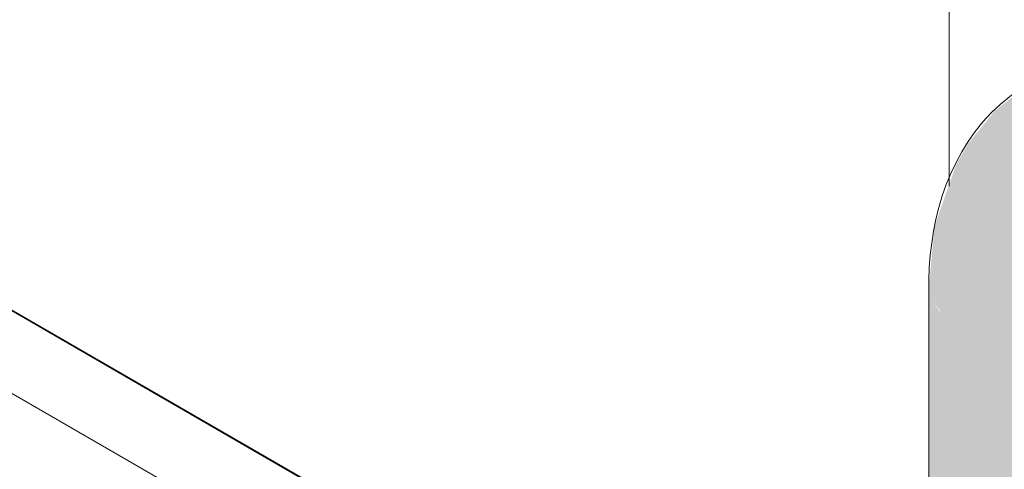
# Model space of a CAD drawing. Header units: metres. Extents: x -5.4 to 6.1, y -8 to 2.6.
# Tile 52 of 81: x 5.4871 to 5.682, y -6.1861 to -6.0972. Entities that reach past the tile are written whole.
import ezdxf

# ---------------------------------------------------------------- set-up
doc = ezdxf.new("R2010")
doc.units = ezdxf.units.M
for name, color, linetype, lineweight in [('A-WALL-PATT', 7, 'Continuous', 5), ('P-SANR-FIXT', 7, 'Continuous', 5), ('Q-CASE', 7, 'Continuous', 5)]:
    doc.layers.add(name, color=color, linetype=linetype, lineweight=lineweight)

# ---------------------------------------------------------------- blocks, each defined once
blk = doc.blocks.new('TAMPO GRANITO2 - TAMPO GRANITO-2002902-ISO_BANHEIRO')
at = {"layer": 'Q-CASE', "true_color": 0x6b6b6b}
h = blk.add_hatch(dxfattribs=at)
h.set_pattern_fill('FP_15', color=251, style=0, pattern_type=2)
h.set_pattern_definition([(0, (5.601, -7.367999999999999), (0.24384, 0.0352), [0.01006, -0.17282, 0.01006, -0.17282, -0.97536]), (0, (5.601, -7.367999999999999), (0.24384, 0.0352), [-0.36576, 0.01006, -0.3557, 0.01006, -0.17282, -0.42672]), (0, (5.601, -7.367999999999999), (0.24384, 0.0352), [-0.9144, 0.01006, -0.11186, 0.01006, -0.29474]), (135, (5.693, -7.351), (-0.1747119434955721, 0.1043265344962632), [0.007109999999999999, -0.1222, 0.007109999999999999, -0.1222, -0.6896800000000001]), (135, (5.693, -7.351), (-0.1747119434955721, 0.1043265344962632), [-0.25863, 0.007109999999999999, -0.25152, 0.007109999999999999, -0.1222, -0.30174]), (135, (5.693, -7.351), (-0.1747119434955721, 0.1043265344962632), [-0.64658, 0.007109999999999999, -0.0791, 0.007109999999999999, -0.20841]), (225, (5.723, -7.28), (-0.06912675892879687, -0.1395121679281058), [0.007109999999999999, -0.1222, 0.007109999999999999, -0.1222, -0.6896800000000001]), (225, (5.723, -7.28), (-0.06912675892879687, -0.1395121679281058), [-0.25863, 0.007109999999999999, -0.25152, 0.007109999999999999, -0.1222, -0.30174]), (225, (5.723, -7.28), (-0.06912675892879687, -0.1395121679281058), [-0.64658, 0.007109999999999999, -0.0791, 0.007109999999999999, -0.20841])])
h.paths.add_polyline_path([(7.268889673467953, -6.608371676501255), (7.587087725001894, -6.424659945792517), (7.333185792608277, -6.278069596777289), (7.333185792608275, -6.294399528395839), (7.559928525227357, -6.425309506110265), (7.255872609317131, -6.600856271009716), (7.267031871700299, -6.607299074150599)])
h.paths.add_polyline_path([(7.301185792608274, -6.27592431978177), (7.301185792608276, -6.25959438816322), (7.022527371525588, -6.098710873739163), (7.008385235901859, -6.10687583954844), (7.203284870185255, -6.219401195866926), (7.206845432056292, -6.220117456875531), (7.213686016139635, -6.222444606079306), (7.218866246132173, -6.225110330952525), (7.221742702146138, -6.227218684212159), (7.223226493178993, -6.22973800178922), (7.223226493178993, -6.230914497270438), (7.287377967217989, -6.267952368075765)])
h = blk.add_hatch(dxfattribs=at)
h.set_pattern_fill('FP_16', color=251, style=0, pattern_type=2)
h.set_pattern_definition([(329.9999999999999, (7.397, -4.655), (0.1724252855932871, -0.04977064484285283), [0.00821, -0.14111, 0.00821, -0.14111, -0.79638]), (329.9999999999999, (7.397, -4.655), (0.1724252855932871, -0.04977064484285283), [-0.29864, 0.00821, -0.29043, 0.00821, -0.14111, -0.34842]), (329.9999999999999, (7.397, -4.655), (0.1724252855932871, -0.04977064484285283), [-0.7466, 0.00821, -0.09133, 0.00821, -0.24066]), (111.206, (7.462000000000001, -4.667), (-0.1235427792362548, 0.2188618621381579), [0.00983, -0.16892, 0.00983, -1.122]), (111.206, (7.462000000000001, -4.667), (-0.1235427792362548, 0.2188618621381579), [-0.18858, -0.16892, 0.00983, -0.34767, -0.59583]), (111.206, (7.462000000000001, -4.667), (-0.1235427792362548, 0.2188618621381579), [-0.715, 0.00983, -0.16892, 0.00983, -0.40725]), (111.206, (7.462000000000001, -4.667), (-0.1235427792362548, 0.2188618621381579), [-0.9035799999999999, -0.10934, 0.00983, -0.28809]), (234.896, (7.484, -4.58), (-0.04887660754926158, -0.169088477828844), [0.00618, -0.10625, 0.00618, -0.70591]), (234.896, (7.484, -4.58), (-0.04887660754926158, -0.169088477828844), [-0.11862, -0.10625, 0.00618, -0.21869, -0.37479]), (234.896, (7.484, -4.58), (-0.04887660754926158, -0.169088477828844), [-0.44975, 0.00618, -0.10625, 0.00618, -0.25617]), (234.896, (7.484, -4.58), (-0.04887660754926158, -0.169088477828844), [-0.5683699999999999, -0.06877, 0.00618, -0.18121])])
h.paths.add_polyline_path([(7.489217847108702, -6.466134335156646), (7.559928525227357, -6.425309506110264), (7.33318579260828, -6.294399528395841), (7.333185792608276, -6.376049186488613), (7.482462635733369, -6.462234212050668)])
h.paths.add_polyline_path([(7.301185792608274, -6.357573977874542), (7.301185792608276, -6.27592431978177), (7.222933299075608, -6.230745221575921), (7.213992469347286, -6.261459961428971), (7.230391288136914, -6.259896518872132), (7.240418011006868, -6.260333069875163), (7.247725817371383, -6.262894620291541), (7.255399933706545, -6.266575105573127), (7.263280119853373, -6.274330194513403), (7.269206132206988, -6.284780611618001), (7.272094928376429, -6.295823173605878), (7.273268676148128, -6.31089093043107), (7.273268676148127, -6.341456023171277), (7.292870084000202, -6.352772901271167)])
h.paths.add_polyline_path([(7.252618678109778, -6.329533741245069), (7.252490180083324, -6.306237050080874), (7.251747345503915, -6.297802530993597), (7.249130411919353, -6.290177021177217), (7.247704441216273, -6.287575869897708), (7.243344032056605, -6.283317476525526), (7.236939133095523, -6.280526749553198), (7.23091937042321, -6.280359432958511), (7.207721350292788, -6.283003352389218), (7.20311982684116, -6.298028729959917), (7.202614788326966, -6.298981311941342), (7.20093970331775, -6.299696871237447), (7.22513906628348, -6.31366837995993)])
h.paths.add_polyline_path([(7.172526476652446, -6.283292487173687), (7.184137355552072, -6.243405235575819), (7.129238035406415, -6.249756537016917), (7.127939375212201, -6.2511581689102), (7.125074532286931, -6.255896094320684), (7.172346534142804, -6.283188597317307)])
h.paths.add_polyline_path([(7.11388763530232, -6.249437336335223), (7.123140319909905, -6.234473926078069), (7.124555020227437, -6.233728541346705), (7.189034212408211, -6.22658289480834), (7.191206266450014, -6.220270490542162), (7.191474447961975, -6.219764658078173), (7.194824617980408, -6.218763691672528), (7.200004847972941, -6.21881931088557), (7.203284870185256, -6.219401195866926), (7.008385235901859, -6.10687583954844), (7.008385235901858, -6.188525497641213), (7.109683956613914, -6.247010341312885)])
at = {"layer": 'Q-CASE'}
for p, q in [((7.301185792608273, -6.259594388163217), (7.022527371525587, -6.098710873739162)), ((7.008385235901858, -6.106875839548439), (7.203284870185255, -6.219401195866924))]:
    blk.add_line(p, q, dxfattribs=at)
blk = doc.blocks.new('BARRA DE APOIO EM AÇO INOX 40cm - 2310_C_040_POL_Aço Inox Polido POL-V3-ISO_BANHEIRO')
at = {"layer": 'P-SANR-FIXT', "true_color": 0xf4f4f4}
for points in [[(7.317185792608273, -6.159447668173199), (7.321326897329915, -6.159132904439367), (7.325185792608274, -6.158210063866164), (7.328499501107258, -6.156742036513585), (7.329520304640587, -6.148378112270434), (7.332640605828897, -6.141644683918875), (7.336920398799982, -6.137959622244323), (7.341617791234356, -6.136966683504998), (7.342968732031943, -6.131609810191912), (7.346769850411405, -6.123048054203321), (7.352401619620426, -6.114088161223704), (7.354574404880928, -6.111517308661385), (7.346769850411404, -6.108236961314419), (7.338334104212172, -6.106321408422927), (7.329242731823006, -6.106683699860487), (7.32127407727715, -6.109634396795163), (7.314241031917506, -6.115256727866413), (7.309004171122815, -6.121667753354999), (7.30657950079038, -6.125901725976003), (7.302346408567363, -6.138024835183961), (7.301185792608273, -6.150210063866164), (7.301730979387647, -6.152600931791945), (7.303701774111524, -6.15510905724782), (7.30587208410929, -6.156742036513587), (7.309185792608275, -6.158210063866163), (7.313044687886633, -6.159132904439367), (7.315639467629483, -6.15933013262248)], [(7.317185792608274, -6.393997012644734), (7.321326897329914, -6.393682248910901), (7.326801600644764, -6.392043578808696), (7.328499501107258, -6.391291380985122), (7.328499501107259, -6.156742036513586), (7.323574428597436, -6.158595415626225), (7.320040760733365, -6.159230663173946), (7.315639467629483, -6.15933013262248), (7.311409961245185, -6.158741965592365), (7.308062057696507, -6.157712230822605), (7.305872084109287, -6.156742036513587), (7.303329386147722, -6.15482886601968), (7.301730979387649, -6.152600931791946), (7.301185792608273, -6.150210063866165), (7.301217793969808, -6.38489974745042), (7.301730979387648, -6.387150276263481), (7.303329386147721, -6.38937821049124), (7.305872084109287, -6.391291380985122), (7.309185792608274, -6.3927594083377), (7.313044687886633, -6.393682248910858), (7.315649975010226, -6.393880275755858)]]:
    blk.add_hatch(color=7, dxfattribs=at).paths.add_polyline_path(points)
at = {"layer": 'P-SANR-FIXT'}
blk.add_line((7.301185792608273, -6.150210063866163), (7.301185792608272, -6.3847594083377), dxfattribs=at)
blk.add_polyline3d([(7.32127407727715, -6.109634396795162, 0), (7.319191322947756, -6.110935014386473, 0), (7.317205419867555, -6.112374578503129, 0), (7.315326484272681, -6.113943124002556, 0), (7.313562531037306, -6.115629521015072, 0), (7.31191931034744, -6.117422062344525, 0), (7.310400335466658, -6.119309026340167, 0), (7.309007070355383, -6.121279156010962, 0), (7.307739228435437, -6.123322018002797, 0), (7.306595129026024, -6.125428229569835, 0), (7.305572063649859, -6.127589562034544, 0), (7.304666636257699, -6.129798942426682, 0), (7.303875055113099, -6.13205038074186, 0), (7.303193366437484, -6.134338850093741, 0), (7.302617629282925, -6.136660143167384, 0), (7.30214403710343, -6.139010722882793, 0), (7.301768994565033, -6.141387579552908, 0), (7.301489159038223, -6.143788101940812, 0), (7.301301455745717, -6.146209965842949, 0), (7.301203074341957, -6.148651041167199, 0), (7.301185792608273, -6.150210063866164, 0)], dxfattribs=at)

msp = doc.modelspace()

# ---------------------------------------------------------------- hatches: boundary and pattern name
at = {"layer": 'A-WALL-PATT', "true_color": 0x808080}
h = msp.add_hatch(dxfattribs=at)
h.set_pattern_fill('FP_22', color=8, style=0, pattern_type=2)
h.set_pattern_definition([(329.9999999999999, (3.973867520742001, -6.017), (2.868798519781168e-06, 0.244944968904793), []), (90, (3.973867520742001, -6.017), (-0.28284, 0.1633), [])])
h.paths.add_polyline_path([(5.952955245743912, -7.15950686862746), (5.952955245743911, -6.522639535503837), (5.883369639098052, -6.562814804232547), (5.883369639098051, -6.72741324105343), (5.876634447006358, -6.725856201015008), (5.858956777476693, -6.715649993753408), (5.858956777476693, -6.641282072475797), (5.803208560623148, -6.609095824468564), (5.634757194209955, -6.706351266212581), (5.438447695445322, -6.593233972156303), (5.426481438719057, -6.587034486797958), (5.40807790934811, -6.575477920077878), (5.086042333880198, -6.389550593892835), (4.91017927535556, -6.491085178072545), (4.895539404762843, -6.549007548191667), (5.936976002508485, -7.150281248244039)])
h.paths.add_polyline_path([(5.858956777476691, -6.618188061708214), (5.858956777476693, -6.576909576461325), (5.823208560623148, -6.597548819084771), (5.852898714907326, -6.614690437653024)])
h.paths.add_polyline_path([(4.921197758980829, -6.447773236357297), (5.088143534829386, -6.351387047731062), (5.088143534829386, -6.249531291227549), (5.065051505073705, -6.26286348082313), (5.062562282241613, -6.287055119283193), (5.061934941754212, -6.289369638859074), (5.060090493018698, -6.293065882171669), (5.057001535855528, -6.297130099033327), (5.053302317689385, -6.300252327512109), (5.047650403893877, -6.303740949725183), (4.99360620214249, -6.334590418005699), (4.986522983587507, -6.336730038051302), (4.982080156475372, -6.337566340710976), (4.977664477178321, -6.337877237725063), (4.971686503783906, -6.337809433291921), (4.965691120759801, -6.337018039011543), (4.963109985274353, -6.336252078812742), (4.956109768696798, -6.334348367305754), (4.95538079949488, -6.335222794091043), (4.95538079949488, -6.346783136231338), (4.945379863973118, -6.352717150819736), (4.922321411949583, -6.44335633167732)])
h.paths.add_polyline_path([(4.268613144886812, -5.033463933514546), (4.26958726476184, -5.033463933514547), (4.269109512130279, -5.033427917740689)])
h.paths.add_polyline_path([(5.952955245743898, -6.424659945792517), (5.952955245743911, -5.689813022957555), (4.373209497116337, -4.777746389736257), (4.373209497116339, -5.319729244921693), (4.379395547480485, -5.320701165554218), (4.389216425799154, -5.326372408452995), (4.398447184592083, -5.335582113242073), (4.405974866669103, -5.347224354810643), (4.410882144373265, -5.359875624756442), (4.412587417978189, -5.372027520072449), (4.410882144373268, -5.382213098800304), (4.405967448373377, -5.389204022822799), (4.385923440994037, -5.398634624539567), (4.381589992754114, -5.39965986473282), (4.374093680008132, -5.398832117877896), (4.373209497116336, -5.398832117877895), (4.372955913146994, -5.486376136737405), (4.372395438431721, -5.49194931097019), (4.367351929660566, -5.503514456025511), (4.362127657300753, -5.509180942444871), (4.355665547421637, -5.512683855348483), (4.347671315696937, -5.513743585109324), (4.341479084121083, -5.513762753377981), (4.332392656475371, -5.511011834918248), (4.321499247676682, -5.504395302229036), (4.312842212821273, -5.496404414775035), (4.304845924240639, -5.487027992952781), (4.298482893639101, -5.476246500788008), (4.293895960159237, -5.465736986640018), (4.290558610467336, -5.455756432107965), (4.288758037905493, -5.441800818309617), (4.288758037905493, -5.100835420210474), (4.286891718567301, -5.089691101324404), (4.285169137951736, -5.089179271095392), (4.282458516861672, -5.086321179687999), (4.280772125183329, -5.079281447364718), (4.277222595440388, -5.081330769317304), (4.275307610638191, -5.080225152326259), (4.27508611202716, -5.05581317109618), (4.274056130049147, -5.050967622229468), (4.267790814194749, -5.046693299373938), (4.267192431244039, -5.044996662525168), (4.267168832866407, -5.044011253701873), (4.265426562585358, -5.043005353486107), (4.264771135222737, -5.041825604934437), (4.264947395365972, -5.038411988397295), (4.266603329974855, -5.035504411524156), (4.269109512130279, -5.033361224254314), (4.271501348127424, -5.033008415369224), (4.270896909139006, -5.031079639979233), (4.259107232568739, -4.961123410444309), (4.250768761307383, -4.959533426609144), (4.243723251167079, -4.956908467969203), (4.23478671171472, -4.950774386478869), (4.230989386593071, -4.946661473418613), (4.227775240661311, -4.942308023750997), (4.225129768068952, -4.936768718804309), (4.222839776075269, -4.930188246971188), (4.245231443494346, -4.897776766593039), (4.246903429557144, -4.897787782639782), (4.250572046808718, -4.899293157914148), (4.255878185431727, -4.902145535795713), (4.269215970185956, -4.910669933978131), (4.281822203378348, -4.920104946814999), (4.286280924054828, -4.9240121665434), (4.288881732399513, -4.926846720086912), (4.289370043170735, -4.9283311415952), (4.281296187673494, -4.940017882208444), (4.299081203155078, -5.044454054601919), (4.302701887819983, -5.042363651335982), (4.324492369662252, -5.054944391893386), (4.324492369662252, -5.076989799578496), (4.30035481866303, -5.090925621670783), (4.302519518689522, -5.101847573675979), (4.302758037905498, -5.103939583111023), (4.303059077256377, -5.443733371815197), (4.303681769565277, -5.451527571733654), (4.306373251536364, -5.460587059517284), (4.312133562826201, -5.472523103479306), (4.316869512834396, -5.479912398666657), (4.323457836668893, -5.487930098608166), (4.332392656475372, -5.494968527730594), (4.340712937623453, -5.499455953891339), (4.347892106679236, -5.500398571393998), (4.352544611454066, -5.498959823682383), (4.356243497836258, -5.495531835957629), (4.358130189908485, -5.492017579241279), (4.359209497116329, -5.482248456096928), (4.359039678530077, -5.39759522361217), (4.358261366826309, -5.400083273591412), (4.356319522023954, -5.402163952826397), (4.35492810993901, -5.402782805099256), (4.353930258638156, -5.402993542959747), (4.351665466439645, -5.402261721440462), (4.338452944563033, -5.394798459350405), (4.338043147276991, -5.411997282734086), (4.337374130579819, -5.412916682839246), (4.334292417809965, -5.414415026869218), (4.332148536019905, -5.414418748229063), (4.32920488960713, -5.413447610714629), (4.327680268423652, -5.411638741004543), (4.327327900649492, -5.397020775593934), (4.32562879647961, -5.39583764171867), (4.322032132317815, -5.391077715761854), (4.320849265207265, -5.388745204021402), (4.319963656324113, -5.384099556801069), (4.307373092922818, -5.376530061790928), (4.306742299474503, -5.373667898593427), (4.308545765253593, -5.369482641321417), (4.310711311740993, -5.367950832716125), (4.311470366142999, -5.367598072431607), (4.313008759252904, -5.367661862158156), (4.327517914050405, -5.37569559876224), (4.32792541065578, -5.358709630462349), (4.328771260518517, -5.357559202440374), (4.330509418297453, -5.356539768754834), (4.332739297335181, -5.356207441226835), (4.336547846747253, -5.356954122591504), (4.33816978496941, -5.358747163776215), (4.338463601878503, -5.3638905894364), (4.341846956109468, -5.361203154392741), (4.342411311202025, -5.360809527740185), (4.341250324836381, -5.352918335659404), (4.341097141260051, -5.348898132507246), (4.342033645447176, -5.342478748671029), (4.343188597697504, -5.339559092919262), (4.346465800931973, -5.334071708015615), (4.347848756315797, -5.33279323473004), (4.352402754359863, -5.329353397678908), (4.359209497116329, -5.324592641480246), (4.35920949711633, -4.769663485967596), (4.030749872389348, -4.580027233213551), (4.030749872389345, -5.791522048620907), (4.224492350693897, -5.903683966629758), (4.232452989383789, -5.910067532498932), (4.238890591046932, -5.921954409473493), (4.239851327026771, -5.929578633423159), (4.239851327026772, -5.939833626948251), (4.238784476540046, -5.945746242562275), (4.236525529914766, -5.950880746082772), (4.233512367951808, -5.95499963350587), (4.223135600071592, -5.963132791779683), (4.051955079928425, -6.061963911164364), (4.527766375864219, -6.336386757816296), (4.532914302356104, -6.332502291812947), (4.543136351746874, -6.325444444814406), (4.555908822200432, -6.317855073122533), (4.572068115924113, -6.309629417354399), (4.581473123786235, -6.305513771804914), (4.596545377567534, -6.299646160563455), (4.612374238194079, -6.294423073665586), (4.69277112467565, -6.271832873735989), (4.734854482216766, -6.260287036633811), (4.724368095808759, -6.254232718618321), (4.724368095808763, -6.237902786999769), (4.759723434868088, -6.217490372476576), (4.769449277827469, -6.222754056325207), (4.766921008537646, -6.21727068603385), (4.765842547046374, -6.21019292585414), (4.762704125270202, -6.182859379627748), (4.759178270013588, -6.152168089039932), (4.753996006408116, -6.095466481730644), (4.748330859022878, -6.01004231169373), (4.747100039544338, -5.984797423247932), (4.745460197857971, -5.947058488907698), (4.744168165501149, -5.942808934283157), (4.743789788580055, -5.94016381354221), (4.744057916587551, -5.935731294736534), (4.746196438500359, -5.928263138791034), (4.749044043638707, -5.922999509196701), (4.75227784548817, -5.918820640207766), (4.759362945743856, -5.913226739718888), (4.764322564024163, -5.910275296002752), (4.779357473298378, -5.901482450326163), (4.801087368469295, -5.889394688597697), (4.8236624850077, -5.877024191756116), (4.825859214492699, -5.876560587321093), (4.83338690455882, -5.875488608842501), (4.836044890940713, -5.875763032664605), (4.840961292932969, -5.876242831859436), (4.645225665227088, -5.762856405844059), (4.638552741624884, -5.757823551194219), (4.630918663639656, -5.748189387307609), (4.629388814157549, -5.745359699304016), (4.626985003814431, -5.738313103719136), (4.625926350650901, -5.730604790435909), (4.627073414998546, -5.722875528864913), (4.63048123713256, -5.713966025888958), (4.637899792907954, -5.704539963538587), (4.64657881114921, -5.698071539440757), (4.644985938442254, -5.689139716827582), (4.644913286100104, -5.687177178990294), (4.645058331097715, -5.682057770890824), (4.647208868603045, -5.674325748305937), (4.649858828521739, -5.6704823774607), (4.653000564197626, -5.667548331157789), (4.656323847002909, -5.665272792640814), (4.659126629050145, -5.66378667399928), (4.665200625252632, -5.661409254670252), (4.674321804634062, -5.662842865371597), (4.684019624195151, -5.668443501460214), (4.6931351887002, -5.67753877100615), (4.700782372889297, -5.689587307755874), (4.705521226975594, -5.702293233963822), (4.706960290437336, -5.714348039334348), (4.705099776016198, -5.724032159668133), (4.699882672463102, -5.730851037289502), (4.690825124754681, -5.735378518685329), (4.686984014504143, -5.736450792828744), (4.681043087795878, -5.736364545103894), (4.675555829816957, -5.734525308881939), (4.671106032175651, -5.732355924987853), (4.6645093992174, -5.727342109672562), (4.662823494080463, -5.72568609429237), (4.659278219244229, -5.728762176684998), (4.658128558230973, -5.731298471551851), (4.660174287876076, -5.734013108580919), (4.6659119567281, -5.738227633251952), (5.092187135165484, -5.983993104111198), (5.102178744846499, -5.987676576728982), (5.109526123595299, -5.988930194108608), (5.119590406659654, -5.989384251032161), (5.128689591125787, -5.988404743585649), (5.136815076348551, -5.986565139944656), (5.142824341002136, -5.9839931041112), (5.141374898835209, -5.975730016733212), (5.141302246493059, -5.973767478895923), (5.141447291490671, -5.968648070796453), (5.143597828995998, -5.96091604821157), (5.146247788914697, -5.957072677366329), (5.149389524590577, -5.95413863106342), (5.1531687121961, -5.951562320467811), (5.155515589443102, -5.950376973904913), (5.161589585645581, -5.947999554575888), (5.170710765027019, -5.949433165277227), (5.180408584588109, -5.955033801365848), (5.18982352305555, -5.964592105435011), (5.197171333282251, -5.976177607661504), (5.20191018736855, -5.988883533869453), (5.203349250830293, -6.00093833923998), (5.20180225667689, -6.010176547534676), (5.196271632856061, -6.017441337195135), (5.187070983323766, -6.022021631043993), (5.183372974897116, -6.023041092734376), (5.177211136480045, -6.022894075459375), (5.171944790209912, -6.021115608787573), (5.167494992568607, -6.018946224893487), (5.160850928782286, -6.013885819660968), (5.158860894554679, -6.011938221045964), (5.151429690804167, -6.015352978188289), (5.142830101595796, -6.018132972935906), (5.130448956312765, -6.020567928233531), (5.11990026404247, -6.021426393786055), (5.109269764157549, -6.02104346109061), (5.099897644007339, -6.01989012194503), (5.087418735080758, -6.016769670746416), (5.073830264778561, -6.011065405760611), (5.077098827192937, -6.015301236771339), (5.078886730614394, -6.018039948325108), (5.080308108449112, -6.021804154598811), (5.081802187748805, -6.029906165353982), (5.079499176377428, -6.038721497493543), (5.074161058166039, -6.141917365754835), (5.068939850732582, -6.223668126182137), (5.191217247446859, -6.15307123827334), (5.190342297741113, -6.150943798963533), (5.189994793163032, -6.14600602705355), (5.190342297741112, -6.142536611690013), (5.192316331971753, -6.136354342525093), (5.194743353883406, -6.131584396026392), (5.197016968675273, -6.128192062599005), (5.199794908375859, -6.124952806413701), (5.212678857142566, -6.117514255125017), (5.212549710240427, -6.109052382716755), (5.211674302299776, -6.108128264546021), (5.210356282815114, -6.106199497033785), (5.209344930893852, -6.104093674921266), (5.208709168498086, -6.101954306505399), (5.208492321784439, -6.099927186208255), (5.208709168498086, -6.098150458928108), (5.209344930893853, -6.096745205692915), (5.211674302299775, -6.095046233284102), (5.212678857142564, -6.094466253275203), (5.212678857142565, -6.081768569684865), (5.215153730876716, -6.08033970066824), (5.278637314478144, -6.116991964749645), (5.278637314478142, -6.243729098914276), (5.374252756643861, -6.188525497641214), (5.374252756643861, -6.10687583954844), (5.388394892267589, -6.098710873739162), (5.667053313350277, -6.25959438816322), (5.667053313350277, -6.150210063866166), (5.668371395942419, -6.137573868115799), (5.673138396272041, -6.124539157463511), (5.675896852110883, -6.120227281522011), (5.680901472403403, -6.114320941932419), (5.688282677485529, -6.109134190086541), (5.695179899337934, -6.10643323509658), (5.704201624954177, -6.104970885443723), (5.708693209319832, -6.10512208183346), (5.721412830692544, -6.107515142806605), (5.72328385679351, -6.108374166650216), (5.729088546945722, -6.103575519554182), (5.732180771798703, -6.101361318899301), (5.741574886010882, -6.097756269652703), (5.751243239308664, -6.09804450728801), (5.760753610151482, -6.101956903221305), (5.765232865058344, -6.106111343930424), (5.768048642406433, -6.112335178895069), (5.769009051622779, -6.120204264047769), (5.768048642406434, -6.129182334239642), (5.765232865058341, -6.138657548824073), (5.760753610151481, -6.14798418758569), (5.754916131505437, -6.156526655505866), (5.748118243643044, -6.163702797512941), (5.740823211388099, -6.169023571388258), (5.733528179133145, -6.172126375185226), (5.726730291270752, -6.172799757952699), (5.720892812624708, -6.170997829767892), (5.715444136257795, -6.166843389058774), (5.712215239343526, -6.163792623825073), (5.708871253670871, -6.15913290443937), (5.706774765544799, -6.152141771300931), (5.706508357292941, -6.14853334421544), (5.706616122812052, -6.141046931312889), (5.7073170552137, -6.136904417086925), (5.702289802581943, -6.138400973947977), (5.701246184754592, -6.139815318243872), (5.700081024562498, -6.142765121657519), (5.699053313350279, -6.152750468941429), (5.699053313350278, -6.278069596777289), (5.93933273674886, -6.416794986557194)])
h.paths.add_polyline_path([(5.119743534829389, -6.333142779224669), (5.211964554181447, -6.279898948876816), (5.211136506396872, -6.278805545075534), (5.210356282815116, -6.277663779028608), (5.209197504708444, -6.275061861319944), (5.208518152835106, -6.271632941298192), (5.208661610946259, -6.270004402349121), (5.209099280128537, -6.268752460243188), (5.209344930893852, -6.268209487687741), (5.211674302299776, -6.266510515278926), (5.212678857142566, -6.265930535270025), (5.212678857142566, -6.177630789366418), (5.119743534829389, -6.231287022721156), (5.119743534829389, -6.30830285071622)])
h.paths.add_polyline_path([(5.458572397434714, -6.096626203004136), (5.45365123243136, -6.094976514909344), (5.4483384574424, -6.092367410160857), (5.44332026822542, -6.088609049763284), (5.440341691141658, -6.086093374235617), (5.437699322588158, -6.087127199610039), (5.425197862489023, -6.089501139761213), (5.419918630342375, -6.089398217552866), (5.411184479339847, -6.087742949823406), (5.40362108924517, -6.084308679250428), (5.397452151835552, -6.079381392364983), (5.391335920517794, -6.071689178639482), (5.389295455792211, -6.067529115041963), (5.385327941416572, -6.056186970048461), (5.384210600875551, -6.044231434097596), (5.384210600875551, -5.809682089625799), (5.385627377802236, -5.794937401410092), (5.388852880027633, -5.782637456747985), (5.392897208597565, -5.77212457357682), (5.39892891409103, -5.760382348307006), (5.407292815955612, -5.748262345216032), (5.415205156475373, -5.739059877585), (5.422427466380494, -5.732222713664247), (5.424969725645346, -5.730288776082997), (5.42349988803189, -5.72251660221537), (5.423932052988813, -5.713578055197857), (5.426222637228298, -5.706034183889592), (5.429962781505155, -5.701199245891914), (5.436223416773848, -5.696054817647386), (5.439543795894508, -5.693816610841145), (5.444963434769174, -5.692143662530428), (5.451785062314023, -5.692819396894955), (5.459105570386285, -5.695933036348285), (5.467332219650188, -5.702228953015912), (5.473247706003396, -5.708473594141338), (5.479105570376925, -5.717045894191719), (5.483600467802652, -5.726405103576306), (5.486426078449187, -5.735913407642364), (5.487389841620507, -5.744922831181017), (5.486426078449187, -5.752819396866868), (5.483600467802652, -5.759064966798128), (5.479105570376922, -5.763233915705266), (5.467843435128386, -5.767886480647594), (5.45789119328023, -5.767640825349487), (5.448433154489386, -5.763710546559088), (5.442010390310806, -5.758731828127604), (5.441398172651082, -5.758191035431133), (5.439709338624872, -5.759818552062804), (5.432339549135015, -5.767812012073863), (5.426752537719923, -5.776057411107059), (5.42224145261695, -5.784844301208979), (5.419152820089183, -5.792831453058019), (5.417328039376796, -5.800612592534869), (5.416210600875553, -5.812072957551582), (5.41648162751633, -6.045818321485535), (5.418050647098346, -6.053937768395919), (5.42144113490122, -6.057282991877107), (5.423965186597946, -6.057415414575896), (5.424886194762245, -6.057094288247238), (5.423986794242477, -6.052095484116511), (5.424421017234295, -6.043232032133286), (5.426678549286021, -6.03581172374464), (5.430267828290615, -6.031147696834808), (5.436556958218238, -6.025966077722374), (5.439791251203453, -6.02374753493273), (5.445210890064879, -6.022074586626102), (5.4519131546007, -6.022738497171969), (5.459105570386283, -6.025797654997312), (5.46708476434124, -6.031874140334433), (5.473000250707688, -6.038118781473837), (5.478755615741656, -6.046541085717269), (5.483171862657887, -6.05573653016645), (5.485948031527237, -6.065078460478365), (5.486894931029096, -6.073930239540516), (5.485948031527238, -6.081688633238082), (5.483171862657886, -6.087824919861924), (5.478755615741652, -6.091920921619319), (5.467526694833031, -6.096554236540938), (5.460274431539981, -6.096612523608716)])
h.paths.add_polyline_path([(4.571111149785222, -5.839118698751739), (4.561408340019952, -5.837588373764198), (4.557191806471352, -5.836312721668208), (4.548093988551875, -5.831144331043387), (4.542149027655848, -5.825873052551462), (4.535360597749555, -5.816305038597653), (4.532634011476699, -5.812077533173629), (4.524107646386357, -5.814359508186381), (4.522612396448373, -5.814620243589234), (4.512953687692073, -5.814512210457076), (4.499877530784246, -5.811202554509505), (4.486629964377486, -5.804758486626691), (4.084197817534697, -5.572014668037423), (4.075947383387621, -5.566125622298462), (4.066120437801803, -5.554348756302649), (4.064351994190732, -5.551079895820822), (4.060723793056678, -5.541286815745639), (4.060653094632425, -5.541098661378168), (4.059846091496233, -5.532660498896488), (4.060895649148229, -5.524721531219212), (4.065005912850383, -5.513984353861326), (4.071373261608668, -5.50534502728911), (4.079511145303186, -5.497854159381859), (4.089469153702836, -5.491252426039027), (4.092895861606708, -5.488876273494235), (4.091935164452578, -5.481527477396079), (4.092895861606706, -5.474963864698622), (4.093938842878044, -5.471862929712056), (4.09703761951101, -5.467600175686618), (4.100913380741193, -5.464384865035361), (4.105950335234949, -5.461476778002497), (4.11085337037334, -5.459963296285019), (4.116569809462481, -5.460531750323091), (4.122690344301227, -5.463135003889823), (4.128817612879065, -5.467604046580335), (4.134527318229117, -5.473631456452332), (4.139430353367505, -5.4808064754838), (4.143192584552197, -5.488640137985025), (4.145656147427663, -5.497519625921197), (4.146364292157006, -5.504139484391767), (4.145557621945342, -5.510748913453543), (4.143003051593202, -5.516152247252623), (4.13935365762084, -5.519510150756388), (4.133309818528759, -5.522999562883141), (4.12840678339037, -5.52451304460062), (4.122899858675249, -5.52433032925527), (4.117286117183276, -5.522574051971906), (4.110850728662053, -5.518650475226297), (4.108871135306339, -5.517001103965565), (4.101520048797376, -5.521533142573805), (4.095978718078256, -5.525725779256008), (4.093693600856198, -5.528898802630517), (4.091873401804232, -5.533569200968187), (4.092494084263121, -5.535752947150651), (4.095742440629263, -5.54039761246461), (4.104498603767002, -5.547184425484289), (4.50555816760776, -5.778736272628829), (4.515968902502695, -5.782379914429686), (4.519571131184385, -5.782466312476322), (4.522628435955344, -5.781175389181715), (4.526113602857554, -5.775294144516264), (4.527520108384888, -5.766056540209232), (4.527846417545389, -5.2977983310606), (4.529065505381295, -5.285437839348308), (4.532968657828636, -5.270506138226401), (4.539344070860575, -5.254931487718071), (4.546289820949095, -5.24296694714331), (4.551022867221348, -5.235946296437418), (4.560605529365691, -5.224417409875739), (4.570074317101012, -5.21542937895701), (4.584443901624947, -5.205478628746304), (4.587936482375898, -5.20322159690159), (4.587369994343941, -5.200061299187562), (4.587172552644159, -5.192493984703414), (4.589350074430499, -5.185416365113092), (4.592180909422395, -5.181769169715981), (4.595949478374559, -5.178651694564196), (4.601638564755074, -5.175541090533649), (4.606317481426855, -5.174269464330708), (4.612173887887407, -5.175035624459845), (4.617737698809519, -5.177404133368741), (4.623858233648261, -5.181868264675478), (4.62956793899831, -5.187895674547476), (4.634470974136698, -5.195070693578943), (4.638233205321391, -5.202904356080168), (4.640598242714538, -5.210862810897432), (4.641404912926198, -5.218403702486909), (4.640598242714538, -5.225013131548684), (4.638233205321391, -5.230240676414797), (4.634394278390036, -5.233774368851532), (4.627191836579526, -5.237651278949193), (4.623447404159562, -5.238777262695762), (4.61673461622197, -5.238446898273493), (4.614334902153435, -5.237715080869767), (4.609246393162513, -5.235263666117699), (4.603892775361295, -5.231200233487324), (4.596238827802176, -5.235946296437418), (4.588534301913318, -5.241755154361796), (4.578340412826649, -5.252554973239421), (4.57155757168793, -5.262527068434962), (4.565750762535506, -5.27424474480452), (4.561450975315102, -5.286812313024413), (4.56002004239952, -5.295869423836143), (4.55952010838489, -5.303758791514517), (4.559228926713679, -5.769281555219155), (4.557873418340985, -5.780608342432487), (4.555994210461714, -5.787127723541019), (4.554188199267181, -5.791714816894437), (4.548955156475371, -5.800059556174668), (4.547661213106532, -5.80172940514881), (4.543794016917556, -5.805599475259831), (4.548955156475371, -5.814089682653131), (4.551610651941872, -5.81772655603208), (4.556958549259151, -5.822427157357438), (4.564098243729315, -5.825887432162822), (4.566264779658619, -5.826289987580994), (4.571359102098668, -5.826778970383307), (4.578830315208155, -5.823797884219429), (4.604640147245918, -5.808594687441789), (4.603583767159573, -5.80563067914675), (4.601763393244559, -5.799189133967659), (4.60104194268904, -5.795393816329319), (4.601270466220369, -5.787245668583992), (4.603095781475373, -5.781554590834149), (4.605928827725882, -5.777393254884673), (4.609244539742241, -5.774608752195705), (4.614919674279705, -5.771332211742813), (4.619861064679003, -5.76980689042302), (4.625670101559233, -5.770400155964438), (4.632034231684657, -5.773181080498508), (4.637965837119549, -5.777507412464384), (4.644801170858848, -5.785163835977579), (4.648716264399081, -5.790926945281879), (4.652453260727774, -5.798708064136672), (4.654836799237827, -5.806728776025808), (4.655649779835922, -5.814328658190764), (4.654836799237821, -5.820989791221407), (4.652453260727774, -5.826258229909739), (4.648632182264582, -5.82979192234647), (4.642541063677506, -5.833308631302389), (4.636608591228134, -5.834874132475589), (4.632034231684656, -5.834778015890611), (4.627894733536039, -5.833533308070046), (4.622896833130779, -5.830996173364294), (4.617340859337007, -5.826640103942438), (4.613796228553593, -5.823146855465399), (4.611178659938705, -5.819786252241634), (4.582237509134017, -5.836152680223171), (4.576573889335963, -5.838281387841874), (4.573008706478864, -5.838827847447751)])
h.paths.add_polyline_path([(4.123111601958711, -5.511751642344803), (4.12346038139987, -5.511429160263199), (4.123173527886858, -5.511655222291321)])
h.paths.add_polyline_path([(4.093114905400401, -5.489147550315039), (4.093124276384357, -5.489142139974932), (4.092962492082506, -5.487692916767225)])
h.paths.add_polyline_path([(4.33484982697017, -5.396231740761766), (4.334988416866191, -5.395752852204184), (4.334857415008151, -5.396199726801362)])
h.paths.add_polyline_path([(4.35920949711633, -5.396079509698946), (4.359002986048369, -5.389389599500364), (4.355544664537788, -5.390821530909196), (4.354042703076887, -5.391310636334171), (4.358596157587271, -5.39436976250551), (4.358848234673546, -5.395072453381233)])
h.paths.add_polyline_path([(4.332460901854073, -5.38956602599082), (4.331447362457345, -5.387760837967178), (4.332027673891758, -5.389140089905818), (4.332453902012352, -5.389559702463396)])
h.paths.add_polyline_path([(4.332550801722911, -5.392221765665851), (4.332310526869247, -5.392560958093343), (4.332392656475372, -5.392671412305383)])
h.paths.add_polyline_path([(4.332727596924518, -5.392119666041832), (4.332550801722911, -5.392221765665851), (4.332701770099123, -5.392221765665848)])
h.paths.add_polyline_path([(4.33160331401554, -5.395200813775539), (4.332392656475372, -5.394485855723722), (4.333081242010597, -5.391915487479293), (4.332550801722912, -5.390426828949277), (4.332550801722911, -5.393474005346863), (4.3321014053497, -5.394595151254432), (4.331765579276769, -5.394595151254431), (4.331712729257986, -5.394792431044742)])
h.paths.add_polyline_path([(4.326956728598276, -5.392939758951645), (4.326121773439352, -5.38939844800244), (4.326475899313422, -5.389254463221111), (4.326150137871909, -5.38914008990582), (4.325998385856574, -5.388883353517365), (4.325806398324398, -5.389140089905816), (4.325618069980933, -5.389396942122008), (4.325933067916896, -5.389661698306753), (4.326121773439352, -5.389640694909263), (4.326892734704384, -5.392686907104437)])
h.paths.add_polyline_path([(4.329845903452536, -5.384666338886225), (4.32792541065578, -5.382657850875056), (4.325701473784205, -5.381514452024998), (4.324450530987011, -5.381179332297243), (4.324450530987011, -5.381557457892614), (4.325605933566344, -5.381587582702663), (4.328779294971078, -5.383563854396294), (4.329706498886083, -5.38452224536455)])
h.paths.add_polyline_path([(4.32662004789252, -5.382358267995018), (4.326587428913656, -5.382178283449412), (4.326098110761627, -5.38221844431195)])
h.paths.add_polyline_path([(4.617618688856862, -5.226032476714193), (4.620559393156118, -5.223324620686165), (4.618402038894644, -5.225339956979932), (4.617746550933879, -5.225919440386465)])
h.paths.add_polyline_path([(4.599500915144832, -5.193743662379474), (4.601540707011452, -5.193543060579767), (4.601206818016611, -5.193348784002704), (4.599502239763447, -5.193742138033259)])
h.paths.add_polyline_path([(4.296534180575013, -5.031211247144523), (4.296533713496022, -5.031210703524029), (4.296534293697, -5.031209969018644)])
h.paths.add_polyline_path([(4.296533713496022, -5.031210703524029), (4.296534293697, -5.031209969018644), (4.296534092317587, -5.028031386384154)])

# ---------------------------------------------------------------- block references
at = {"layer": 'P-SANR-FIXT'}
msp.add_blockref('BARRA DE APOIO EM AÇO INOX 40cm - 2310_C_040_POL_Aço Inox Polido POL-V3-ISO_BANHEIRO', (-1.634132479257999, 0), dxfattribs=at)
at = {"layer": 'Q-CASE'}
msp.add_blockref('TAMPO GRANITO2 - TAMPO GRANITO-2002902-ISO_BANHEIRO', (-1.634132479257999, 0), dxfattribs=at)

doc.saveas('drawing.dxf')
